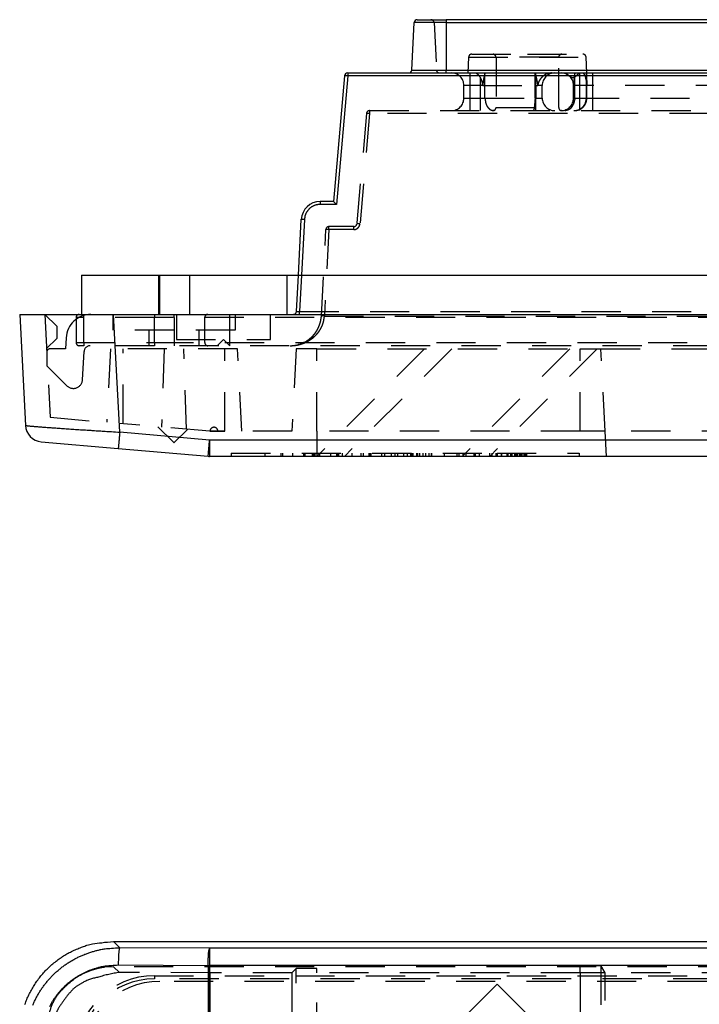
# Model space of a CAD drawing. Extents: x 0.9 to 16.8, y 0.7 to 11.7.
# Tile 14 of 19: x 0.9 to 3.1, y 7.1 to 10.2. Entities that reach past the tile are written whole.
import ezdxf

# ---------------------------------------------------------------- set-up
doc = ezdxf.new("R2010")
doc.units = 0
doc.linetypes.add('HIDDEN', pattern=[0.1875, 0.125, -0.0625])
doc.layers.add('ACSRY', color=30, linetype='CONTINUOUS')

msp = doc.modelspace()

# ---------------------------------------------------------------- linework, layer by layer
at = {"layer": 'ACSRY', "color": 30, "linetype": 'CONTINUOUS'}
for p, q in [((2.1947, 10.2094), (2.2863, 10.2094)), ((6.9303, 10.2094), (2.2863, 10.2094)), ((2.2863, 10.2094), (2.2863, 10.1999)), ((2.1768, 10.0489), (2.1847, 10.1999)), ((2.2863, 10.1999), (2.1847, 10.1999)), ((2.2863, 10.1999), (6.9303, 10.1999)), ((2.2863, 10.1999), (2.2863, 10.0489)), ((1.9626, 10.0302), (1.9275, 9.6294)), ((1.9726, 10.0299), (1.9367, 9.6199)), ((1.9726, 10.0394), (7.244, 10.0394)), ((1.9726, 10.0394), (1.9726, 10.0299)), ((7.244, 10.0299), (1.9726, 10.0299)), ((2.1768, 10.0489), (2.2863, 10.0489)), ((2.2863, 10.0489), (6.9303, 10.0489)), ((2.2863, 10.0394), (2.2863, 10.0489)), ((1.9275, 9.6294), (1.8843, 9.6294)), ((1.8843, 9.6294), (1.8843, 9.6199)), ((1.9367, 9.6199), (1.8843, 9.6199)), ((1.8151, 9.3944), (1.8244, 9.5725)), ((1.8344, 9.5725), (1.8251, 9.3944)), ((1.1233, 9.3944), (1.1233, 9.2694)), ((1.1233, 9.3944), (1.3733, 9.3944)), ((1.3733, 9.3944), (7.8433, 9.3944)), ((1.3733, 9.2694), (1.3733, 9.3944)), ((0.9258, 9.2694), (1.2254, 9.2694)), ((0.9258, 9.2694), (0.9443, 8.9151)), ((1.2254, 9.2694), (7.4908, 9.2694)), ((1.2451, 8.8936), (1.2254, 9.2694)), ((1.5319, 8.8685), (1.2451, 8.8936)), ((0.9945, 8.8632), (1.2403, 8.8417)), ((7.6846, 8.8685), (1.5319, 8.8685)), ((1.5319, 8.8685), (1.5319, 8.8164)), ((1.2403, 8.8417), (1.5271, 8.8166)), ((7.6846, 8.8164), (1.5319, 8.8164)), ((1.2254, 7.2688), (7.4908, 7.2688)), ((1.2451, 7.2491), (1.2254, 7.2688)), ((1.5319, 7.2477), (1.2451, 7.2491)), ((7.6846, 7.2477), (1.5319, 7.2477)), ((1.5319, 7.2477), (1.5319, 7.1928)), ((1.2403, 7.1941), (1.5271, 7.1928)), ((1.5271, 7.1928), (1.5319, 7.1928)), ((1.5271, 7.1928), (1.5271, 1.0507)), ((7.6846, 7.1928), (1.5319, 7.1928)), ((1.5319, 7.1928), (1.5319, 1.0507)), ((1.6009, 6.2848), (2.4494, 7.1333)), ((2.4494, 7.1333), (2.711, 6.8717))]:
    msp.add_line(p, q, dxfattribs=at)
at = {"layer": 'ACSRY', "color": 30, "linetype": 'HIDDEN'}
for p, q in [((2.2479, 10.1999), (2.2558, 10.0489)), ((2.3584, 10.0899), (2.3558, 10.0394)), ((2.3584, 10.0899), (2.7331, 10.0899)), ((2.3584, 10.0899), (2.7331, 10.0899)), ((2.3684, 10.0994), (2.5458, 10.0994)), ((2.4458, 10.0894), (2.4458, 9.9294)), ((2.6458, 10.0894), (2.4458, 10.0894)), ((2.5458, 10.0994), (2.7231, 10.0994)), ((2.6458, 9.9294), (2.6458, 10.0894)), ((2.7358, 10.0394), (2.7331, 10.0899)), ((2.3633, 9.9994), (2.3633, 10.0394)), ((2.3963, 9.9994), (2.3963, 10.0246)), ((2.4105, 9.9594), (2.4105, 10.0394)), ((2.5707, 9.9594), (2.5707, 10.0394)), ((2.5733, 9.9994), (2.5733, 10.0394)), ((2.6973, 9.9594), (2.6973, 10.0394)), ((2.7133, 9.9994), (2.7133, 10.0394)), ((2.7346, 9.9594), (2.7347, 10.0394)), ((2.7358, 9.9594), (2.7358, 10.0394)), ((2.7546, 9.9994), (2.7546, 10.0394)), ((2.3433, 9.9594), (2.3433, 9.9994)), ((2.3633, 9.9994), (2.3433, 9.9994)), ((2.3963, 9.9994), (2.3633, 9.9994)), ((2.3633, 9.9594), (2.3633, 9.9994)), ((2.4032, 9.9994), (2.3963, 9.9994)), ((2.3963, 9.9594), (2.3963, 9.9994)), ((2.4032, 9.9994), (2.5733, 9.9994)), ((2.5733, 9.9994), (2.5794, 9.9994)), ((2.5733, 9.9994), (2.5733, 9.9594)), ((2.5933, 9.9994), (2.5794, 9.9994)), ((2.5933, 9.9594), (2.5933, 9.9994)), ((2.6933, 9.9594), (2.6933, 9.9994)), ((2.7133, 9.9994), (2.6933, 9.9994)), ((3.8833, 9.9994), (2.7133, 9.9994)), ((2.7133, 9.9594), (2.7133, 9.9994)), ((2.7546, 9.9594), (2.7546, 9.9994)), ((2.3433, 9.9594), (2.3633, 9.9594)), ((2.3633, 9.9194), (2.3633, 9.9594)), ((2.3633, 9.9594), (2.3963, 9.9594)), ((2.3963, 9.9194), (2.3963, 9.9594)), ((2.3963, 9.9594), (2.4105, 9.9594)), ((2.4105, 9.9594), (2.5707, 9.9594)), ((2.5707, 9.9594), (2.5933, 9.9594)), ((2.5733, 9.9194), (2.5733, 9.9594)), ((2.6933, 9.9594), (2.7133, 9.9594)), ((2.7133, 9.9194), (2.7133, 9.9594)), ((2.7133, 9.9594), (3.8833, 9.9594)), ((2.7546, 9.9194), (2.7546, 9.9594)), ((2.4458, 9.9294), (2.6458, 9.9294)), ((2.0324, 9.9102), (2.0016, 9.5585)), ((2.0424, 9.9099), (2.0116, 9.5582)), ((2.0424, 9.9194), (7.1742, 9.9194)), ((2.0424, 9.9194), (2.0424, 9.9099)), ((7.1742, 9.9099), (2.0424, 9.9099)), ((1.9917, 9.5494), (1.9128, 9.5494)), ((1.9128, 9.5399), (1.9128, 9.5494)), ((1.9917, 9.5399), (1.9917, 9.5494)), ((1.8884, 9.2641), (1.9028, 9.5399)), ((1.9128, 9.5399), (1.8983, 9.2641)), ((1.9917, 9.5399), (1.9128, 9.5399)), ((1.3683, 9.3944), (1.3683, 9.2694)), ((1.4683, 9.2694), (1.4683, 9.3944)), ((1.7783, 9.3944), (1.7783, 9.2694)), ((1.809, 9.2789), (1.8151, 9.3944)), ((1.8251, 9.3944), (1.819, 9.2789)), ((1.0059, 9.2694), (1.0438, 9.2315)), ((1.0059, 9.2694), (1.0231, 8.941)), ((1.1308, 9.2594), (1.1308, 9.2694)), ((1.2233, 9.2694), (1.2233, 9.2194)), ((1.2254, 9.2694), (1.3558, 9.2694)), ((1.3558, 9.2694), (1.3558, 9.2594)), ((1.4183, 9.2594), (1.4183, 9.2694)), ((1.4258, 9.2694), (1.4258, 9.1894)), ((1.5963, 9.2594), (1.5963, 9.2694)), ((1.6133, 9.2694), (1.6133, 9.2194)), ((1.7258, 9.1894), (1.7258, 9.2694)), ((1.819, 9.2789), (7.3976, 9.2789)), ((1.819, 9.2694), (1.819, 9.2789)), ((1.1058, 9.2594), (1.1058, 9.1794)), ((1.3558, 9.2594), (1.1058, 9.2594)), ((1.1308, 9.1794), (1.1308, 9.2594)), ((7.4908, 9.2594), (1.3558, 9.2594)), ((1.3558, 9.1794), (1.3558, 9.2594)), ((1.4183, 9.2594), (1.4183, 9.1794)), ((1.5163, 9.1794), (1.5163, 9.2594)), ((1.5963, 9.1794), (1.5963, 9.2594)), ((1.8983, 9.2641), (7.3182, 9.2641)), ((1.0438, 9.2315), (1.0438, 9.1925)), ((1.4183, 9.2194), (1.2233, 9.2194)), ((1.3383, 9.2194), (1.3383, 9.1694)), ((1.6133, 9.2194), (1.4183, 9.2194)), ((1.4983, 9.1694), (1.4983, 9.2194)), ((1.0438, 9.1925), (1.0116, 9.1603)), ((1.0743, 9.1948), (1.0724, 9.1594)), ((1.1058, 9.1794), (1.3558, 9.1794)), ((1.1308, 9.1794), (1.1308, 9.1694)), ((1.3558, 9.1794), (7.8608, 9.1794)), ((1.3558, 9.1794), (1.3558, 9.1694)), ((1.4183, 9.1794), (1.4183, 9.1694)), ((1.4258, 9.1894), (1.7258, 9.1894)), ((1.5563, 9.1694), (1.5763, 9.1894)), ((1.5763, 9.1894), (1.5963, 9.1694)), ((1.5963, 9.1694), (1.5963, 9.1794)), ((1.0123, 9.1494), (1.0123, 9.1056)), ((1.0724, 9.1594), (1.0223, 9.1594)), ((1.3558, 9.1694), (1.1158, 9.1694)), ((1.1264, 9.0611), (1.1311, 9.1507)), ((1.2158, 9.1594), (1.2035, 8.9252)), ((1.6208, 9.1594), (1.2158, 9.1594)), ((1.2558, 8.9206), (1.2558, 9.1594)), ((7.8608, 9.1694), (1.3558, 9.1694)), ((1.3873, 9.1594), (1.3786, 8.9099)), ((1.4582, 8.903), (1.4493, 9.1594)), ((1.5808, 8.8964), (1.5808, 9.1594)), ((1.6346, 8.8964), (1.6208, 9.1594)), ((1.8081, 9.1594), (1.7943, 8.8964)), ((1.8743, 9.1594), (1.8081, 9.1594)), ((1.8743, 8.8964), (1.8743, 9.1594)), ((1.8743, 9.1594), (2.7141, 9.1594)), ((2.2172, 9.1594), (1.8743, 8.8164)), ((2.3049, 9.1594), (1.9619, 8.8164)), ((2.6812, 9.1594), (2.3382, 8.8164)), ((2.7689, 9.1594), (2.4259, 8.8164)), ((2.7141, 8.8964), (2.7141, 9.1594)), ((2.7141, 9.1594), (2.7803, 9.1594)), ((2.7941, 8.8964), (2.7803, 9.1594)), ((2.7803, 9.1594), (4.5773, 9.1594)), ((1.0123, 9.1056), (1.0761, 9.0418)), ((1.0231, 8.941), (1.2438, 8.9217)), ((1.533, 8.8964), (1.2438, 8.9217)), ((1.3669, 8.9109), (1.4174, 8.8604)), ((1.4192, 8.8604), (1.4614, 8.9026)), ((1.7943, 8.8964), (1.533, 8.8964)), ((1.8743, 8.8964), (1.8743, 8.8164)), ((2.7141, 8.8964), (1.8743, 8.8964)), ((2.7141, 8.8964), (2.7141, 8.8964)), ((2.7941, 8.8964), (2.7141, 8.8964)), ((4.5773, 8.8964), (2.7941, 8.8964)), ((2.7941, 8.8964), (2.7941, 8.8964)), ((2.7983, 8.8164), (2.7941, 8.8964)), ((1.6009, 8.8264), (2.4494, 8.8264)), ((1.6009, 8.8264), (1.6009, 8.8164)), ((1.7079, 8.8264), (1.7079, 8.8164)), ((1.7595, 8.8264), (1.7595, 8.8164)), ((1.7655, 8.8164), (1.7655, 8.8264)), ((1.7963, 8.8264), (1.7963, 8.8164)), ((1.8326, 8.8164), (1.8326, 8.8264)), ((1.8367, 8.8164), (1.8367, 8.8264)), ((1.8587, 8.8264), (1.8587, 8.8164)), ((1.8625, 8.8164), (1.8625, 8.8264)), ((1.8653, 8.8264), (1.8653, 8.8164)), ((1.8686, 8.8164), (1.8686, 8.8264)), ((1.8836, 8.8164), (1.8836, 8.8264)), ((1.9177, 8.8264), (1.9177, 8.8164)), ((1.9381, 8.8164), (1.9381, 8.8264)), ((1.94, 8.8164), (1.94, 8.8264)), ((1.9443, 8.8164), (1.9443, 8.8264)), ((1.9551, 8.8264), (1.9551, 8.8164)), ((1.9853, 8.8264), (1.9853, 8.8164)), ((2.0139, 8.8264), (2.0139, 8.8164)), ((2.0229, 8.8164), (2.0229, 8.8264)), ((2.0412, 8.8164), (2.0412, 8.8264)), ((2.0423, 8.8264), (2.0423, 8.8164)), ((2.0479, 8.8164), (2.0479, 8.8264)), ((2.08, 8.8264), (2.08, 8.8164)), ((2.0897, 8.8264), (2.0897, 8.8164)), ((2.1127, 8.8164), (2.1127, 8.8264)), ((2.1231, 8.8264), (2.1231, 8.8164)), ((2.132, 8.8164), (2.132, 8.8264)), ((2.1513, 8.8164), (2.1513, 8.8264)), ((2.1619, 8.8264), (2.1619, 8.8164)), ((2.1736, 8.8164), (2.1736, 8.8264)), ((2.1773, 8.8264), (2.1773, 8.8164)), ((2.1816, 8.8164), (2.1816, 8.8264)), ((2.1917, 8.8264), (2.1917, 8.8164)), ((2.1952, 8.8264), (2.1952, 8.8164)), ((2.1963, 8.8164), (2.1963, 8.8264)), ((2.2018, 8.8264), (2.2018, 8.8164)), ((2.203, 8.8164), (2.203, 8.8264)), ((2.2126, 8.8264), (2.2126, 8.8164)), ((2.2136, 8.8164), (2.2136, 8.8264)), ((2.2215, 8.8164), (2.2215, 8.8264)), ((2.2319, 8.8264), (2.2319, 8.8164)), ((2.2399, 8.8164), (2.2399, 8.8264)), ((2.2408, 8.8164), (2.2408, 8.8264)), ((2.2807, 8.8264), (2.2807, 8.8164)), ((2.2818, 8.8164), (2.2818, 8.8264)), ((2.3212, 8.8264), (2.3212, 8.8164)), ((2.3283, 8.8164), (2.3283, 8.8264)), ((2.3399, 8.8264), (2.3399, 8.8164)), ((2.349, 8.8264), (2.349, 8.8164)), ((2.3749, 8.8264), (2.3749, 8.8164)), ((2.3787, 8.8164), (2.3787, 8.8264)), ((2.3793, 8.8264), (2.3793, 8.8164)), ((2.3922, 8.8264), (2.3922, 8.8164)), ((2.4254, 8.8264), (2.4254, 8.8164)), ((2.4337, 8.8164), (2.4337, 8.8264)), ((2.4455, 8.8264), (2.4455, 8.8164)), ((2.4494, 8.8264), (2.711, 8.8264)), ((2.4494, 8.8264), (2.4494, 8.8164)), ((2.4621, 8.8264), (2.4621, 8.8164)), ((2.4643, 8.8164), (2.4643, 8.8264)), ((2.4806, 8.8264), (2.4806, 8.8164)), ((2.4847, 8.8164), (2.4847, 8.8264)), ((2.4917, 8.8264), (2.4917, 8.8164)), ((2.4967, 8.8264), (2.4967, 8.8164)), ((2.4978, 8.8164), (2.4978, 8.8264)), ((2.5047, 8.8264), (2.5047, 8.8164)), ((2.5098, 8.8164), (2.5098, 8.8264)), ((2.5121, 8.8164), (2.5121, 8.8264)), ((2.5146, 8.8164), (2.5146, 8.8264)), ((2.5192, 8.8264), (2.5192, 8.8164)), ((2.5207, 8.8164), (2.5207, 8.8264)), ((2.5214, 8.8164), (2.5214, 8.8264)), ((2.5247, 8.8164), (2.5247, 8.8264)), ((2.5262, 8.8264), (2.5262, 8.8164)), ((2.5278, 8.8164), (2.5278, 8.8264)), ((2.5297, 8.8164), (2.5297, 8.8264)), ((2.5353, 8.8164), (2.5353, 8.8264)), ((2.5382, 8.8164), (2.5382, 8.8264)), ((2.5392, 8.8164), (2.5393, 8.8264)), ((2.5434, 8.8164), (2.5434, 8.8264)), ((2.5442, 8.8164), (2.5442, 8.8264)), ((2.711, 8.8264), (2.711, 8.8164)), ((7.4908, 7.1886), (1.2256, 7.1886)), ((1.2438, 7.1704), (1.2256, 7.1886)), ((1.533, 7.1691), (1.2438, 7.1704)), ((1.7943, 7.1691), (1.533, 7.1691)), ((1.533, 7.1691), (1.533, 6.9676)), ((1.8081, 7.1829), (1.7943, 7.1691)), ((1.7943, 7.1691), (1.7943, 1.0744)), ((1.8743, 7.1829), (1.8081, 7.1829)), ((1.8081, 1.0606), (1.8081, 7.1829)), ((1.8743, 7.1691), (1.8743, 7.1829)), ((1.8743, 6.0491), (1.8743, 7.1691)), ((2.7141, 7.1691), (1.8743, 7.1691)), ((2.7141, 7.1691), (2.7141, 7.1921)), ((2.7141, 7.1921), (2.7803, 7.1921)), ((2.7141, 7.1691), (2.7141, 6.8889)), ((2.7941, 7.1691), (2.7141, 7.1691)), ((2.7941, 7.1691), (2.7803, 7.1921)), ((2.7803, 7.1921), (2.7803, 6.842)), ((2.7941, 6.8558), (2.7941, 7.1691)), ((4.5773, 7.1691), (2.7941, 7.1691)), ((1.3558, 7.1598), (7.8608, 7.1598)), ((1.3558, 7.1598), (1.3558, 7.1498)), ((7.8608, 7.1498), (1.3558, 7.1498)), ((7.8433, 7.1418), (1.3733, 7.1418))]:
    msp.add_line(p, q, dxfattribs=at)
for points in [[(2.3684, 10.0994), (2.3678, 10.0994, 0.015747), (2.3672, 10.0993, 0.014886), (2.3666, 10.0992, 0.014618), (2.366, 10.0991, 0.015323), (2.3654, 10.0989, 0.015646), (2.3648, 10.0987, 0.015829), (2.3642, 10.0985, 0.015951), (2.3637, 10.0982, 0.016216), (2.3631, 10.0978, 0.016301), (2.3625, 10.0975, 0.016353), (2.362, 10.0971, 0.016508), (2.3615, 10.0966, 0.016813), (2.3611, 10.0962, 0.016445), (2.3606, 10.0957, 0.015537), (2.3602, 10.0951, 0.016724), (2.3599, 10.0946, 0.019229), (2.3596, 10.094, 0.015213), (2.3593, 10.0934, 0.006797), (2.359, 10.0929, 0.019795), (2.3588, 10.0923, 0.03306), (2.3586, 10.0912, 0.017044), (2.3584, 10.0899, 0.00937)], [(2.4358, 10.0994), (2.4364, 10.0994, -0.016288), (2.437, 10.0993, -0.015335), (2.4376, 10.0992, -0.015041), (2.4382, 10.0991, -0.015818), (2.4388, 10.0989, -0.016174), (2.4395, 10.0987, -0.016379), (2.4401, 10.0984, -0.016515), (2.4407, 10.0981, -0.016808), (2.4412, 10.0977, -0.016904), (2.4418, 10.0974, -0.01697), (2.4423, 10.0969, -0.017134), (2.4428, 10.0964, -0.017451), (2.4433, 10.0959, -0.017078), (2.4438, 10.0954, -0.016148), (2.4441, 10.0949, -0.017356), (2.4445, 10.0943, -0.019904), (2.4448, 10.0936, -0.015789), (2.4451, 10.0931, -0.007154), (2.4453, 10.0925, -0.020432), (2.4455, 10.0918, -0.034039), (2.4456, 10.0908, -0.017612), (2.4458, 10.0894, -0.009709)], [(2.6458, 10.0894), (2.6458, 10.09, -0.016286), (2.6459, 10.0906, -0.015334), (2.6459, 10.0912, -0.01504), (2.6461, 10.0918, -0.015818), (2.6463, 10.0924, -0.016173), (2.6465, 10.0931, -0.016379), (2.6467, 10.0937, -0.016515), (2.6471, 10.0943, -0.016809), (2.6474, 10.0948, -0.016905), (2.6478, 10.0954, -0.016971), (2.6482, 10.0959, -0.017136), (2.6487, 10.0964, -0.017453), (2.6492, 10.0969, -0.017079), (2.6497, 10.0974, -0.016151), (2.6503, 10.0977, -0.017359), (2.6509, 10.0981, -0.019907), (2.6515, 10.0984, -0.015791), (2.6521, 10.0987, -0.007155), (2.6526, 10.0989, -0.020436), (2.6533, 10.0991, -0.034045), (2.6544, 10.0992, -0.017615), (2.6558, 10.0994, -0.00971)], [(2.7331, 10.0899), (2.7331, 10.0905, 0.01574), (2.733, 10.0911, 0.014879), (2.7329, 10.0917, 0.01461), (2.7327, 10.0923, 0.015314), (2.7325, 10.0928, 0.015637), (2.7323, 10.0934, 0.015819), (2.732, 10.094, 0.015941), (2.7317, 10.0946, 0.016206), (2.7313, 10.0951, 0.01629), (2.7309, 10.0957, 0.016341), (2.7305, 10.0962, 0.016499), (2.73, 10.0966, 0.016809), (2.7295, 10.0971, 0.016445), (2.729, 10.0975, 0.015541), (2.7285, 10.0978, 0.016732), (2.7279, 10.0982, 0.019237), (2.7273, 10.0985, 0.01522), (2.7267, 10.0987, 0.0068), (2.7262, 10.0989, 0.019804), (2.7255, 10.0991, 0.033075), (2.7245, 10.0992, 0.017052), (2.7231, 10.0994, 0.009374)], [(2.3963, 10.0246), (2.3955, 10.026, 0.009625), (2.3946, 10.0273, 0.010512), (2.3937, 10.0286, 0.010743), (2.3927, 10.0297, 0.010136), (2.3918, 10.0309, 0.009801), (2.3908, 10.0319, 0.009489), (2.3898, 10.0329, 0.009328), (2.3888, 10.0338, 0.009087), (2.3878, 10.0346, 0.008995), (2.3868, 10.0354, 0.008954), (2.3859, 10.0361, 0.010831), (2.3849, 10.0368, 0.014519), (2.3838, 10.0374, 0.011961), (2.3829, 10.0379, 0.003716), (2.382, 10.0383, 0.019223), (2.3809, 10.0387, 0.039501), (2.3793, 10.0391, 0.021374), (2.3771, 10.0394, 0.011594)], [(2.4032, 9.9994), (2.4032, 10.0002, 0.013174), (2.4032, 10.001, 0.016181), (2.4032, 10.0018, 0.013225), (2.4031, 10.0025, 0.003785), (2.403, 10.0033, -0.001199), (2.4029, 10.0041, -0.003091), (2.4028, 10.0049, -0.002321), (2.4028, 10.0057, 0.001387), (2.4027, 10.0065, 0.004288), (2.4026, 10.0072, 0.007104), (2.4025, 10.008, 0.008034), (2.4023, 10.0088, 0.007224), (2.4022, 10.0095, 0.006436), (2.402, 10.0102, 0.005449), (2.4018, 10.011, 0.004608), (2.4016, 10.0117, 0.003682), (2.4014, 10.0124, 0.002776), (2.4012, 10.0131, 0.001644), (2.401, 10.0138, 0.001122), (2.4007, 10.0145, 0.001083), (2.4005, 10.0152, 0.001302), (2.4003, 10.0159, 0.00184), (2.4001, 10.0166, 0.002306), (2.3998, 10.0172, 0.002795), (2.3996, 10.0179, 0.003131), (2.3993, 10.0186, 0.003452), (2.3991, 10.0192, 0.004529), (2.3988, 10.0199, 0.006288), (2.3985, 10.0205, 0.005771), (2.3982, 10.0211, 0.004399), (2.398, 10.0216, 0.007415), (2.3976, 10.0223, 0.006883), (2.397, 10.0233, 0.003049), (2.3963, 10.0246, 0.001969)], [(2.4105, 10.0394), (2.4099, 10.0369, 0.003067), (2.4092, 10.0345, 0.003068), (2.4086, 10.0321, 0.003043), (2.4081, 10.0296, 0.002978), (2.4075, 10.0271, 0.002818), (2.407, 10.0246, 0.002583), (2.4065, 10.0222, 0.002744), (2.4061, 10.0196, 0.003115), (2.4056, 10.017, 0.002353), (2.4052, 10.0146, 0.00092), (2.4048, 10.0124, 0.003091), (2.4044, 10.0095, 0.005016), (2.4039, 10.0051, 0.00243), (2.4032, 9.9994, 0.001301)], [(2.5794, 9.9994), (2.5791, 10.0019, 0.002783), (2.5788, 10.0045, 0.002678), (2.5784, 10.007, 0.002783), (2.578, 10.0095, 0.003112), (2.5776, 10.0121, 0.003179), (2.5772, 10.0146, 0.003064), (2.5767, 10.0171, 0.003621), (2.5762, 10.0196, 0.004682), (2.5757, 10.0222, 0.003566), (2.5751, 10.0246, 0.000933), (2.5746, 10.0268, 0.005585), (2.5738, 10.0296, 0.010361), (2.5725, 10.0338, 0.005101), (2.5707, 10.0394, 0.002658)], [(2.6225, 10.0394), (2.6212, 10.0394, 0.008059), (2.6199, 10.0393, 0.008034), (2.6186, 10.0392, 0.008076), (2.6174, 10.039, 0.008216), (2.6161, 10.0389, 0.008319), (2.6149, 10.0386, 0.008409), (2.6136, 10.0384, 0.008484), (2.6124, 10.038, 0.008572), (2.6111, 10.0377, 0.008649), (2.6099, 10.0373, 0.008751), (2.6087, 10.0368, 0.008656), (2.6075, 10.0363, 0.008377), (2.6063, 10.0358, 0.008106), (2.6051, 10.0352, 0.0078), (2.6039, 10.0346, 0.00754), (2.6028, 10.034, 0.007282), (2.6016, 10.0333, 0.007065), (2.6005, 10.0326, 0.006851), (2.5994, 10.0318, 0.006655), (2.5983, 10.031, 0.006438), (2.5973, 10.0302, 0.006358), (2.5962, 10.0294, 0.006385), (2.5952, 10.0285, 0.006463), (2.5942, 10.0276, 0.006606), (2.5932, 10.0267, 0.006747), (2.5923, 10.0258, 0.00693), (2.5913, 10.0248, 0.006811), (2.5904, 10.0238, 0.006399), (2.5895, 10.0228, 0.00601), (2.5887, 10.0217, 0.005559), (2.5878, 10.0207, 0.00538), (2.587, 10.0196, 0.005419), (2.5862, 10.0185, 0.005525), (2.5855, 10.0173, 0.005709), (2.5847, 10.0162, 0.006015), (2.584, 10.015, 0.006481), (2.5833, 10.0138, 0.007291), (2.5827, 10.0126, 0.008923), (2.5821, 10.0114, 0.012071), (2.5815, 10.0101, 0.016568), (2.5811, 10.0088, 0.011952), (2.5807, 10.0075, -0.00042), (2.5803, 10.0064, 0.009183), (2.58, 10.0049, 0.026851), (2.5797, 10.0025, 0.013892), (2.5794, 9.9994, 0.00671)], [(2.7133, 10.0387), (2.7125, 10.0384, 0.014743), (2.7118, 10.0381, 0.01502), (2.711, 10.0376, 0.013087), (2.7103, 10.0372, 0.009212), (2.7095, 10.0367, 0.006372), (2.7087, 10.0362, 0.003848), (2.708, 10.0356, 0.003214), (2.7072, 10.0351, 0.004169), (2.7064, 10.0345, 0.005442), (2.7056, 10.0339, 0.007351), (2.7048, 10.0332, 0.006711), (2.7041, 10.0325, 0.003772), (2.7033, 10.0318, 0.000957), (2.7025, 10.0311, -0.002483), (2.7016, 10.0304, -0.005179), (2.7008, 10.0297, -0.007901), (2.7, 10.0291, -0.009096), (2.6991, 10.0285, -0.009015), (2.6982, 10.0279, -0.008807), (2.6973, 10.0273, -0.008397), (2.6963, 10.0268, -0.009202), (2.6953, 10.0263, -0.011552), (2.6944, 10.0259, -0.01515), (2.6934, 10.0255, -0.021109), (2.6923, 10.0253, -0.027082), (2.6913, 10.0252, -0.034023), (2.6903, 10.0252, -0.034816), (2.6892, 10.0253, -0.029958), (2.6881, 10.0256, -0.024192), (2.687, 10.026, -0.017446), (2.686, 10.0265, -0.012505), (2.6849, 10.027, -0.008005), (2.6838, 10.0275, -0.00582), (2.6828, 10.0281, -0.00521), (2.6817, 10.0287, -0.004718), (2.6806, 10.0293, -0.00387), (2.6795, 10.03, -0.003522), (2.6785, 10.0307, -0.00484), (2.6776, 10.0313, -0.002096), (2.6763, 10.0321, 0.005324), (2.6744, 10.0333, 0.0031), (2.6718, 10.0348, 0.001152)], [(2.6937, 9.9994), (2.6938, 10.0019, -0.001479), (2.6938, 10.0045, -0.001382), (2.6939, 10.007, -0.001484), (2.6941, 10.0095, -0.001806), (2.6942, 10.0121, -0.001925), (2.6943, 10.0146, -0.001904), (2.6945, 10.0171, -0.002363), (2.6947, 10.0196, -0.003219), (2.6949, 10.0222, -0.002469), (2.6952, 10.0246, -0.00054), (2.6954, 10.0268, -0.004097), (2.6957, 10.0296, -0.007949), (2.6964, 10.0338, -0.003975), (2.6973, 10.0394, -0.00207)], [(2.7169, 10.0394), (2.7167, 10.0394, 0.00593), (2.7165, 10.0394, 0.005829), (2.7163, 10.0394, 0.005791), (2.716, 10.0393, 0.005802), (2.7158, 10.0393, 0.005544), (2.7156, 10.0393, 0.005099), (2.7154, 10.0392, 0.005529), (2.7151, 10.0392, 0.006458), (2.7149, 10.0392, 0.004819), (2.7147, 10.0391, 0.001658), (2.7145, 10.0391, 0.006641), (2.7142, 10.039, 0.011067), (2.7138, 10.0389, 0.005268), (2.7133, 10.0387, 0.002757)], [(2.7357, 9.9994), (2.7356, 10.0005, 0.00179), (2.7356, 10.0016, 0.001688), (2.7355, 10.0027, 0.001801), (2.7354, 10.0038, 0.002174), (2.7354, 10.0049, 0.00247), (2.7353, 10.0059, 0.002755), (2.7352, 10.007, 0.002789), (2.7351, 10.0081, 0.002544), (2.735, 10.0091, 0.00231), (2.7348, 10.0101, 0.002006), (2.7347, 10.0111, 0.001802), (2.7346, 10.0121, 0.001633), (2.7344, 10.0131, 0.001612), (2.7343, 10.0141, 0.001728), (2.7341, 10.015, 0.001825), (2.734, 10.016, 0.001909), (2.7338, 10.0169, 0.001995), (2.7337, 10.0178, 0.002072), (2.7335, 10.0187, 0.002139), (2.7333, 10.0196, 0.002191), (2.7331, 10.0204, 0.002252), (2.7329, 10.0213, 0.002334), (2.7328, 10.0221, 0.002431), (2.7326, 10.023, 0.002554), (2.7323, 10.0238, 0.002658), (2.7321, 10.0246, 0.002739), (2.7319, 10.0254, 0.002828), (2.7317, 10.0262, 0.002917), (2.7315, 10.0269, 0.003088), (2.7312, 10.0277, 0.003348), (2.731, 10.0284, 0.003618), (2.7308, 10.0291, 0.003917), (2.7305, 10.0298, 0.004169), (2.7303, 10.0304, 0.004361), (2.73, 10.0311, 0.004592), (2.7297, 10.0317, 0.004866), (2.7295, 10.0323, 0.005207), (2.7292, 10.0329, 0.00565), (2.7289, 10.0334, 0.00613), (2.7286, 10.034, 0.00667), (2.7283, 10.0345, 0.007257), (2.728, 10.035, 0.007911), (2.7277, 10.0355, 0.00853), (2.7274, 10.0359, 0.009056), (2.7271, 10.0363, 0.009585), (2.7267, 10.0367, 0.010061), (2.7264, 10.0371, 0.010728), (2.726, 10.0374, 0.011539), (2.7257, 10.0378, 0.01202), (2.7253, 10.0381, 0.012306), (2.725, 10.0383, 0.014946), (2.7246, 10.0386, 0.019601), (2.7242, 10.0388, 0.016605), (2.7238, 10.039, 0.008292), (2.7235, 10.0391, 0.025019), (2.723, 10.0392, 0.037956), (2.7223, 10.0393, 0.018041), (2.7214, 10.0394, 0.009826)], [(2.7347, 10.0394), (2.7347, 10.0369, 0.001381), (2.7347, 10.0345, 0.001412), (2.7347, 10.0321, 0.001354), (2.7347, 10.0296, 0.001194), (2.7348, 10.0271, 0.001051), (2.7348, 10.0246, 0.000913), (2.7349, 10.0222, 0.000851), (2.735, 10.0196, 0.000781), (2.735, 10.017, 0.000582), (2.7351, 10.0146, 0.000376), (2.7352, 10.0124, 0.000475), (2.7353, 10.0095, 0.000355), (2.7355, 10.0051, 0.000145), (2.7357, 9.9994, 0.000101)], [(2.439, 9.9194), (2.4355, 9.9197, -0.04858), (2.4321, 9.9206, -0.041247), (2.4285, 9.9222, -0.040011), (2.4251, 9.9245, -0.046259), (2.4218, 9.9276, -0.034837), (2.4189, 9.9311, -0.016746), (2.4164, 9.9347, -0.038953), (2.4142, 9.9398, -0.057197), (2.4122, 9.9482, -0.028035), (2.4105, 9.9594, -0.014511)], [(2.5707, 9.9594), (2.5706, 9.9545, -0.004559), (2.5705, 9.9496, -0.004113), (2.5703, 9.9447, -0.004469), (2.57, 9.9398, -0.006235), (2.5696, 9.9352, -0.006215), (2.5691, 9.9311, -0.003676), (2.5687, 9.9276, -0.01076), (2.568, 9.9245, -0.033037), (2.5669, 9.9218, -0.043535), (2.5654, 9.9194, -0.043747)], [(2.6973, 9.9594), (2.6971, 9.9545, -0.027705), (2.6964, 9.9496, -0.024509), (2.6951, 9.9447, -0.025609), (2.6932, 9.9398, -0.03327), (2.6907, 9.9352, -0.029354), (2.688, 9.9311, -0.015668), (2.6851, 9.9276, -0.040393), (2.681, 9.9245, -0.075866), (2.6744, 9.9218, -0.044484), (2.6654, 9.9194, -0.024403)], [(2.7346, 9.9594), (2.7345, 9.957, -0.016284), (2.7343, 9.9546, -0.015331), (2.7339, 9.9521, -0.015038), (2.7334, 9.9496, -0.015815), (2.7326, 9.9471, -0.01617), (2.7318, 9.9447, -0.016376), (2.7307, 9.9422, -0.016511), (2.7295, 9.9398, -0.016805), (2.728, 9.9375, -0.016902), (2.7265, 9.9352, -0.016967), (2.7247, 9.9331, -0.017132), (2.7229, 9.9311, -0.01745), (2.7208, 9.9292, -0.017077), (2.7187, 9.9275, -0.016147), (2.7165, 9.9259, -0.017355), (2.7141, 9.9245, -0.019903), (2.7117, 9.9232, -0.015788), (2.7093, 9.9222, -0.007154), (2.7071, 9.9213, -0.020431), (2.7043, 9.9206, -0.034038), (2.7001, 9.9199, -0.017612), (2.6946, 9.9194, -0.009709)], [(2.6949, 9.9194), (2.6998, 9.9197, 0.034892), (2.7046, 9.9206, 0.030506), (2.7095, 9.9222, 0.031178), (2.7144, 9.9245, 0.039027), (2.7189, 9.9276, 0.032585), (2.723, 9.9311, 0.016716), (2.7266, 9.9347, 0.041339), (2.7296, 9.9398, 0.069553), (2.7323, 9.9482, 0.037301), (2.7347, 9.9594, 0.019844)], [(2.6958, 9.9194), (2.6982, 9.9194, 0.016284), (2.7006, 9.9197, 0.015331), (2.7031, 9.92, 0.015037), (2.7055, 9.9206, 0.015815), (2.708, 9.9213, 0.01617), (2.7105, 9.9222, 0.016376), (2.7129, 9.9232, 0.016511), (2.7153, 9.9245, 0.016805), (2.7177, 9.9259, 0.016902), (2.7199, 9.9275, 0.016968), (2.722, 9.9292, 0.017132), (2.7241, 9.9311, 0.01745), (2.7259, 9.9331, 0.017077), (2.7277, 9.9352, 0.016148), (2.7293, 9.9375, 0.017355), (2.7307, 9.9398, 0.019903), (2.7319, 9.9423, 0.015788), (2.733, 9.9447, 0.007154), (2.7338, 9.9468, 0.020432), (2.7346, 9.9496, 0.034039), (2.7352, 9.9539, 0.017612), (2.7358, 9.9594, 0.009709)], [(2.4458, 9.9294), (2.4458, 9.9288, -0.016284), (2.4457, 9.9282, -0.015332), (2.4456, 9.9276, -0.015038), (2.4455, 9.9269, -0.015815), (2.4453, 9.9263, -0.016171), (2.4451, 9.9257, -0.016376), (2.4448, 9.9251, -0.016512), (2.4445, 9.9245, -0.016806), (2.4441, 9.9239, -0.016902), (2.4438, 9.9233, -0.016968), (2.4433, 9.9228, -0.017133), (2.4428, 9.9223, -0.01745), (2.4423, 9.9218, -0.017077), (2.4418, 9.9214, -0.016149), (2.4413, 9.921, -0.017357), (2.4407, 9.9207, -0.019906), (2.4401, 9.9203, -0.01579), (2.4395, 9.9201, -0.007155), (2.4389, 9.9199, -0.020435), (2.4382, 9.9197, -0.034045), (2.4372, 9.9195, -0.017616), (2.4358, 9.9194, -0.009711)], [(2.6558, 9.9194), (2.6552, 9.9194, -0.016285), (2.6546, 9.9194, -0.015333), (2.654, 9.9195, -0.01504), (2.6533, 9.9197, -0.015817), (2.6527, 9.9199, -0.016172), (2.6521, 9.9201, -0.016379), (2.6515, 9.9203, -0.016514), (2.6509, 9.9207, -0.016808), (2.6503, 9.921, -0.016905), (2.6497, 9.9214, -0.016971), (2.6492, 9.9218, -0.017135), (2.6487, 9.9223, -0.017452), (2.6482, 9.9228, -0.017079), (2.6478, 9.9233, -0.01615), (2.6474, 9.9239, -0.017358), (2.6471, 9.9245, -0.019907), (2.6467, 9.9251, -0.015791), (2.6465, 9.9257, -0.007155), (2.6463, 9.9262, -0.020436), (2.6461, 9.9269, -0.034045), (2.6459, 9.928, -0.017615), (2.6458, 9.9294, -0.009711)], [(2.0324, 9.9102), (2.0325, 9.9103, -0.328933), (2.0327, 9.9103, -0.04368), (2.0331, 9.9104, -0.017283), (2.0337, 9.9104, -0.010846), (2.0345, 9.9104, -0.005281), (2.0353, 9.9104, -0.002103), (2.0362, 9.9103, -0.00427), (2.0375, 9.9103, -0.004965), (2.0396, 9.9101, -0.002162), (2.0424, 9.9099, -0.001084)], [(2.0116, 9.5582), (2.0114, 9.5567, -0.018276), (2.0111, 9.5552, -0.018581), (2.0107, 9.5538, -0.018388), (2.0102, 9.5524, -0.018089), (2.0096, 9.5511, -0.017968), (2.0089, 9.5498, -0.017906), (2.0081, 9.5485, -0.018164), (2.0072, 9.5473, -0.01877), (2.0062, 9.5462, -0.018634), (2.0052, 9.5452, -0.017966), (2.0041, 9.5442, -0.019583), (2.0029, 9.5433, -0.022561), (2.0016, 9.5425, -0.017133), (2.0003, 9.5419, -0.006129), (1.9991, 9.5413, -0.023235), (1.9975, 9.5408, -0.040781), (1.995, 9.5403, -0.02009), (1.9917, 9.5399, -0.010485)], [(2.0116, 9.5582), (2.0104, 9.5583, 0.001808), (2.0092, 9.5584, 0.001635), (2.0079, 9.5584, 0.00178), (2.0067, 9.5585, 0.002489), (2.0056, 9.5586, 0.00249), (2.0046, 9.5586, 0.001475), (2.0037, 9.5586, 0.004349), (2.0029, 9.5586, 0.013707), (2.0022, 9.5586, 0.019649), (2.0016, 9.5585, 0.022712)], [(1.9028, 9.5399), (1.9029, 9.54, -0.328988), (1.9031, 9.54, -0.043788), (1.9035, 9.5401, -0.01733), (1.9041, 9.5401, -0.010878), (1.9049, 9.5401, -0.005299), (1.9057, 9.5401, -0.002112), (1.9066, 9.5401, -0.004284), (1.9079, 9.5401, -0.004982), (1.91, 9.54, -0.002171), (1.9128, 9.5399, -0.001089)], [(1.5163, 9.2594), (1.5163, 9.26, -0.01628), (1.5163, 9.2606, -0.015328), (1.5164, 9.2612, -0.015035), (1.5166, 9.2618, -0.015812), (1.5168, 9.2624, -0.016168), (1.517, 9.2631, -0.016374), (1.5172, 9.2637, -0.016511), (1.5175, 9.2643, -0.016805), (1.5179, 9.2648, -0.016902), (1.5183, 9.2654, -0.016969), (1.5187, 9.2659, -0.017134), (1.5192, 9.2664, -0.01745), (1.5197, 9.2669, -0.017075), (1.5202, 9.2674, -0.016143), (1.5208, 9.2677, -0.017349), (1.5214, 9.2681, -0.019898), (1.522, 9.2684, -0.015784), (1.5226, 9.2687, -0.007152), (1.5231, 9.2689, -0.020427), (1.5238, 9.2691, -0.034033), (1.5249, 9.2692, -0.017611), (1.5263, 9.2694, -0.009708)], [(1.809, 9.2789), (1.809, 9.2788, 0.254782), (1.8091, 9.2788, 0.06632), (1.8093, 9.2787, 0.025245), (1.8095, 9.2787, 0.013354), (1.8098, 9.2787, 0.00822), (1.8101, 9.2787, 0.005709), (1.8105, 9.2787, 0.004254), (1.8109, 9.2786, 0.003416), (1.8114, 9.2786, 0.002709), (1.8119, 9.2786, 0.00219), (1.8125, 9.2786, 0.002023), (1.8131, 9.2786, 0.001989), (1.8138, 9.2787, 0.001326), (1.8145, 9.2787, 0.000454), (1.8151, 9.2787, 0.0016), (1.8159, 9.2787, 0.002467), (1.8172, 9.2788, 0.00113), (1.819, 9.2789, 0.000577)], [(1.7885, 9.1694), (1.7921, 9.1694, 0.007444), (1.7957, 9.1696, 0.007425), (1.7993, 9.1699, 0.007433), (1.8029, 9.1702, 0.007493), (1.8065, 9.1707, 0.007534), (1.8101, 9.1713, 0.007569), (1.8137, 9.172, 0.007597), (1.8172, 9.1728, 0.007638), (1.8208, 9.1738, 0.007662), (1.8243, 9.1748, 0.007686), (1.8278, 9.176, 0.00774), (1.8313, 9.1772, 0.007859), (1.8347, 9.1786, 0.007963), (1.8381, 9.1801, 0.008106), (1.8415, 9.1818, 0.008217), (1.8449, 9.1835, 0.008352), (1.8482, 9.1854, 0.008452), (1.8514, 9.1874, 0.008579), (1.8546, 9.1895, 0.008669), (1.8578, 9.1917, 0.008782), (1.8609, 9.1941, 0.00891), (1.8639, 9.1966, 0.009144), (1.8669, 9.1993, 0.009324), (1.8698, 9.202, 0.009573), (1.8726, 9.205, 0.009731), (1.8754, 9.208, 0.009905), (1.878, 9.2112, 0.010186), (1.8805, 9.2145, 0.010654), (1.8829, 9.218, 0.010502), (1.8851, 9.2216, 0.009981), (1.8873, 9.2253, 0.011422), (1.8892, 9.2293, 0.014264), (1.8911, 9.2334, 0.010722), (1.8927, 9.2374, 0.003137), (1.8941, 9.2411, 0.015429), (1.8954, 9.246, 0.027608), (1.8968, 9.2538, 0.013363), (1.8983, 9.2641, 0.006883)], [(1.8884, 9.2641), (1.8881, 9.2608, -0.008309), (1.8878, 9.2574, -0.008503), (1.8873, 9.2541, -0.008475), (1.8867, 9.2508, -0.008243), (1.8861, 9.2476, -0.00812), (1.8853, 9.2443, -0.008033), (1.8844, 9.2412, -0.00798), (1.8834, 9.2381, -0.007915), (1.8824, 9.235, -0.007899), (1.8812, 9.232, -0.007882), (1.88, 9.2291, -0.007926), (1.8787, 9.2263, -0.007995), (1.8773, 9.2235, -0.007936), (1.8759, 9.2208, -0.007637), (1.8744, 9.2181, -0.007512), (1.8728, 9.2156, -0.007471), (1.8712, 9.2131, -0.007417), (1.8695, 9.2107, -0.007292), (1.8677, 9.2084, -0.007287), (1.8659, 9.2061, -0.007323), (1.8641, 9.2039, -0.00709), (1.8622, 9.2018, -0.006595), (1.8603, 9.1998, -0.007123), (1.8583, 9.1978, -0.008261), (1.8563, 9.1959, -0.006379), (1.8543, 9.1941, -0.002476), (1.8525, 9.1925, -0.008572), (1.8502, 9.1907, -0.014566), (1.8465, 9.188, -0.007274), (1.8416, 9.1846, -0.003936)], [(1.8983, 9.2641), (1.8971, 9.2642, 0.001813), (1.8959, 9.2643, 0.001638), (1.8947, 9.2643, 0.001783), (1.8935, 9.2643, 0.002493), (1.8923, 9.2644, 0.002494), (1.8913, 9.2644, 0.001478), (1.8904, 9.2644, 0.004353), (1.8896, 9.2643, 0.013714), (1.889, 9.2643, 0.019657), (1.8884, 9.2641, 0.022717)], [(1.5263, 9.1694), (1.5257, 9.1694, -0.016289), (1.5251, 9.1694, -0.015336), (1.5245, 9.1695, -0.015042), (1.5238, 9.1697, -0.015819), (1.5232, 9.1699, -0.016174), (1.5226, 9.1701, -0.01638), (1.522, 9.1703, -0.016515), (1.5214, 9.1707, -0.016808), (1.5208, 9.171, -0.016904), (1.5202, 9.1714, -0.016969), (1.5197, 9.1718, -0.017133), (1.5192, 9.1723, -0.01745), (1.5187, 9.1728, -0.017077), (1.5183, 9.1733, -0.016147), (1.5179, 9.1739, -0.017354), (1.5175, 9.1745, -0.019902), (1.5172, 9.1751, -0.015787), (1.517, 9.1757, -0.007154), (1.5168, 9.1762, -0.02043), (1.5166, 9.1769, -0.034036), (1.5164, 9.178, -0.017611), (1.5163, 9.1794, -0.009708)], [(1.8165, 9.1734), (1.8149, 9.1729, -0.004294), (1.8134, 9.1725, -0.004062), (1.8118, 9.1721, -0.004061), (1.8101, 9.1717, -0.004297), (1.8085, 9.1714, -0.00421), (1.8068, 9.1711, -0.003925), (1.8051, 9.1708, -0.004452), (1.8033, 9.1705, -0.005505), (1.8015, 9.1702, -0.004069), (1.7998, 9.17, -0.001102), (1.7982, 9.1698, -0.006098), (1.7961, 9.1697, -0.010707), (1.7928, 9.1695, -0.005065), (1.7885, 9.1694, -0.002596)], [(1.8325, 9.1796), (1.8319, 9.1793, -0.001825), (1.8312, 9.179, -0.001837), (1.8306, 9.1787, -0.00184), (1.8299, 9.1784, -0.00183), (1.8292, 9.1781, -0.001824), (1.8286, 9.1778, -0.001819), (1.8279, 9.1775, -0.001816), (1.8272, 9.1772, -0.001812), (1.8266, 9.1769, -0.001803), (1.8259, 9.1766, -0.001786), (1.8252, 9.1764, -0.001795), (1.8246, 9.1761, -0.001822), (1.8239, 9.1759, -0.001767), (1.8232, 9.1756, -0.001646), (1.8226, 9.1754, -0.001805), (1.8219, 9.1751, -0.002135), (1.8212, 9.1749, -0.001626), (1.8206, 9.1747, -0.000575), (1.82, 9.1745, -0.002272), (1.8192, 9.1742, -0.003932), (1.818, 9.1738, -0.00195), (1.8165, 9.1734, -0.001041)], [(1.8416, 9.1846), (1.8413, 9.1844, -0.000944), (1.841, 9.1842, -0.000937), (1.8406, 9.184, -0.00093), (1.8403, 9.1838, -0.000925), (1.84, 9.1837, -0.000922), (1.8397, 9.1835, -0.000922), (1.8394, 9.1833, -0.000923), (1.839, 9.1831, -0.000927), (1.8387, 9.1829, -0.00093), (1.8384, 9.1827, -0.000929), (1.8381, 9.1825, -0.000929), (1.8378, 9.1823, -0.00093), (1.8374, 9.1822, -0.000927), (1.8371, 9.182, -0.00092), (1.8368, 9.1818, -0.000927), (1.8365, 9.1816, -0.000945), (1.8361, 9.1815, -0.000918), (1.8358, 9.1813, -0.000856), (1.8355, 9.1811, -0.000945), (1.8352, 9.1809, -0.001127), (1.8348, 9.1808, -0.000856), (1.8345, 9.1806, -0.000294), (1.8342, 9.1804, -0.001207), (1.8339, 9.1803, -0.002061), (1.8333, 9.18, -0.001), (1.8325, 9.1796, -0.000529)], [(1.8416, 9.1846), (1.841, 9.1843, -0.001629), (1.8405, 9.1839, -0.001625), (1.8399, 9.1836, -0.00164), (1.8393, 9.1833, -0.001667), (1.8388, 9.1829, -0.001618), (1.8382, 9.1826, -0.001511), (1.8377, 9.1823, -0.001662), (1.8371, 9.182, -0.001971), (1.8365, 9.1817, -0.001501), (1.836, 9.1814, -0.000529), (1.8355, 9.1811, -0.0021), (1.8348, 9.1807, -0.003602), (1.8338, 9.1802, -0.001768), (1.8325, 9.1796, -0.000941)], [(1.533, 8.8964), (1.5462, 8.8964), (1.5577, 8.8964), (1.5674, 8.8964), (1.5747, 8.8964), (1.5788, 8.8964), (1.5808, 8.8964), (1.5807, 8.8964), (1.5747, 8.8964), (1.5585, 8.8964, 1), (1.533, 8.8964)], [(1.4189, 8.8604), (1.4189, 8.8604, 0.000107), (1.4188, 8.8604, 0.000113), (1.4187, 8.8604, 0.000079), (1.4186, 8.8604, 0.000007), (1.4185, 8.8604, -0.000013), (1.4183, 8.8604, 0), (1.4182, 8.8604, 0.000003), (1.4181, 8.8604, 0), (1.4179, 8.8604, -0.000001), (1.4178, 8.8604, 0), (1.4177, 8.8604, 0), (1.4176, 8.8604), (1.4175, 8.8604, 0), (1.4175, 8.8604), (1.4174, 8.8604, 0), (1.4174, 8.8604, 0), (1.4174, 8.8604, 0), (1.4174, 8.8604, 0), (1.4174, 8.8604), (1.4175, 8.8604), (1.4175, 8.8604), (1.4176, 8.8604), (1.4177, 8.8604), (1.4178, 8.8604), (1.4179, 8.8604), (1.418, 8.8604), (1.4182, 8.8604), (1.4183, 8.8604), (1.4184, 8.8604), (1.4185, 8.8604, 0), (1.4186, 8.8604), (1.4187, 8.8604, 0), (1.4188, 8.8604, 0), (1.4189, 8.8604, 0.000001), (1.419, 8.8604, 0), (1.4191, 8.8604, -0.000007), (1.4191, 8.8604, -0.000001), (1.4191, 8.8604, 0.000053), (1.4192, 8.8604, 0.000038), (1.4191, 8.8604, -0.000311), (1.4191, 8.8604, -0.000001), (1.4189, 8.8604, -0.000004)], [(1.2256, 7.1886), (1.1959, 7.1866, 0.035049), (1.1667, 7.1806, 0.033365), (1.138, 7.1705, 0.033782), (1.1104, 7.1561, 0.039581), (1.0853, 7.1374, 0.033916), (1.0633, 7.1171, 0.019275), (1.0452, 7.0968, 0.039965), (1.0299, 7.069, 0.064022), (1.0168, 7.0258, 0.035892), (1.0059, 6.969, 0.020267)], [(1.0231, 6.9517), (1.0243, 6.9758, -0.03417), (1.0286, 7.0006, -0.027476), (1.036, 7.026, -0.028705), (1.0472, 7.0516, -0.03852), (1.0631, 7.0765, -0.031117), (1.0808, 7.0997, -0.013514), (1.0994, 7.1201, -0.043014), (1.1281, 7.1384, -0.076202), (1.177, 7.1552, -0.038793), (1.2438, 7.1704, -0.019425)]]:
    msp.add_lwpolyline(points, format="xyb", dxfattribs=at)
at = {"layer": 'ACSRY', "color": 30, "linetype": 'CONTINUOUS'}
for points in [[(1.9726, 10.0299), (1.9713, 10.03, 0.001813), (1.9701, 10.0301, 0.001639), (1.9689, 10.0302, 0.001785), (1.9677, 10.0303, 0.002496), (1.9666, 10.0303, 0.002497), (1.9655, 10.0304, 0.001479), (1.9646, 10.0304, 0.004361), (1.9639, 10.0304, 0.013747), (1.9632, 10.0303, 0.019709), (1.9626, 10.0302, 0.022783)], [(1.8843, 9.6199), (1.8816, 9.6198, 0.013382), (1.8789, 9.6196, 0.013489), (1.8762, 9.6192, 0.01344), (1.8736, 9.6187, 0.013393), (1.8709, 9.6181, 0.013435), (1.8683, 9.6173, 0.013534), (1.8658, 9.6163, 0.013577), (1.8633, 9.6153, 0.013584), (1.8609, 9.6141, 0.013539), (1.8585, 9.6127, 0.013432), (1.8562, 9.6113, 0.013406), (1.854, 9.6097, 0.013451), (1.8519, 9.608, 0.013476), (1.8499, 9.6062, 0.013496), (1.848, 9.6042, 0.0136), (1.8462, 9.6022, 0.013761), (1.8445, 9.6001, 0.013341), (1.8429, 9.5979, 0.012464), (1.8414, 9.5956, 0.013727), (1.8401, 9.5933, 0.016413), (1.8389, 9.5907, 0.012606), (1.8378, 9.5883, 0.004565), (1.837, 9.5861, 0.017508), (1.8361, 9.5832, 0.030112), (1.8353, 9.5786, 0.014754), (1.8344, 9.5725, 0.007771)], [(1.9367, 9.6199), (1.9361, 9.6206, 0.005697), (1.9355, 9.6213, 0.006424), (1.9349, 9.6219, 0.005999), (1.9343, 9.6225, 0.00425), (1.9337, 9.6231, 0.002967), (1.933, 9.6237, 0.001777), (1.9324, 9.6243, 0.000597), (1.9319, 9.6248, -0.000924), (1.9313, 9.6254, -0.002325), (1.9308, 9.6259, -0.003977), (1.9302, 9.6265, -0.004338), (1.9298, 9.627, -0.003217), (1.9293, 9.6275, -0.00277), (1.9289, 9.6279, -0.003093), (1.9286, 9.6283, -0.000815), (1.9282, 9.6287, 0.006587), (1.9279, 9.629, 0.008656), (1.9275, 9.6294, 0.006952)], [(1.8244, 9.5725), (1.8245, 9.5726, -0.329806), (1.8247, 9.5726, -0.043856), (1.8251, 9.5727, -0.017348), (1.8257, 9.5727, -0.010887), (1.8265, 9.5727, -0.005302), (1.8273, 9.5727, -0.002113), (1.8282, 9.5727, -0.004286), (1.8295, 9.5727, -0.004984), (1.8316, 9.5726, -0.002172), (1.8344, 9.5725, -0.00109)], [(0.9443, 8.9151), (0.9446, 8.915, 0.193599), (0.9453, 8.9148, 0.02567), (0.9465, 8.9146, 0.009193), (0.9481, 8.9144, 0.004791), (0.9502, 8.9142, 0.002898), (0.9528, 8.9139, 0.001977), (0.9558, 8.9136, 0.001421), (0.9592, 8.9133, 0.001087), (0.9631, 8.9129, 0.000854), (0.9674, 8.9126, 0.000699), (0.9722, 8.9122, 0.000577), (0.9773, 8.9118, 0.000488), (0.9829, 8.9113, 0.000415), (0.9889, 8.9108, 0.000359), (0.9953, 8.9103, 0.000314), (1.0021, 8.9098, 0.00028), (1.0093, 8.9093, 0.000251), (1.0168, 8.9087, 0.000228), (1.0247, 8.9082, 0.000208), (1.0329, 8.9076, 0.000193), (1.0414, 8.907, 0.000178), (1.0503, 8.9064, 0.000165), (1.0594, 8.9057, 0.000154), (1.0688, 8.9051, 0.000144), (1.0785, 8.9044, 0.000136), (1.0885, 8.9037, 0.000128), (1.0987, 8.903, 0.000123), (1.1091, 8.9023, 0.000121), (1.1197, 8.9016, 0.000113), (1.1305, 8.9009, 0.000103), (1.1413, 8.9002, 0.000109), (1.1526, 8.8995, 0.000125), (1.1642, 8.8987, 0.000092), (1.1752, 8.898, 0.000032), (1.1852, 8.8974, 0.000126), (1.1983, 8.8965, 0.000212), (1.2185, 8.8953, 0.000102), (1.2451, 8.8936, 0.000054)], [(1.2451, 8.8936), (1.2445, 8.8871, -0.000155), (1.2439, 8.8807, -0.000142), (1.2433, 8.8743, -0.000156), (1.2428, 8.868, -0.00022), (1.2422, 8.862, -0.000221), (1.2418, 8.8567, -0.000129), (1.2413, 8.8522, -0.000389), (1.241, 8.8482, -0.001246), (1.2406, 8.8447, -0.001813), (1.2403, 8.8417, -0.002161)], [(1.5271, 8.8166), (1.5272, 8.817, 0.071093), (1.5273, 8.8181, 0.004261), (1.5275, 8.8202, 0.001608), (1.5278, 8.8231, 0.000989), (1.5282, 8.8272, 0.000475), (1.5286, 8.8316, 0.000186), (1.529, 8.8362, 0.000385), (1.5296, 8.8429, 0.000443), (1.5306, 8.8538, 0.000189), (1.5319, 8.8685, 0.000094)], [(0.9425, 7.0681, -0.014029), (0.9485, 7.0838, -0.014045), (0.9554, 7.0992, -0.013999), (0.9631, 7.1141, -0.013938), (0.9716, 7.1286, -0.013856), (0.981, 7.1426, -0.013854), (0.9911, 7.156, -0.013931), (1.0019, 7.1688, -0.013987), (1.0135, 7.1811, -0.01405), (1.0257, 7.1926, -0.014158), (1.0385, 7.2035, -0.014284), (1.052, 7.2136, -0.013821), (1.066, 7.2229, -0.012887), (1.0803, 7.2314, -0.014168), (1.0954, 7.2391, -0.016928), (1.1112, 7.246, -0.013004), (1.1264, 7.252, -0.004701), (1.1403, 7.2569, -0.01817), (1.1586, 7.2613, -0.031255), (1.1874, 7.2652, -0.015279), (1.2254, 7.2688, -0.008035)], [(0.9674, 7.0655, -0.009905), (0.9722, 7.0763, -0.009943), (0.9773, 7.0869, -0.009944), (0.9829, 7.0972, -0.009909), (0.9889, 7.1074, -0.009832), (0.9953, 7.1173, -0.009791), (1.0021, 7.1269, -0.009774), (1.0093, 7.1363, -0.009771), (1.0168, 7.1453, -0.00978), (1.0247, 7.1541, -0.009814), (1.0329, 7.1625, -0.00988), (1.0414, 7.1706, -0.009892), (1.0503, 7.1784, -0.009847), (1.0594, 7.1858, -0.00981), (1.0688, 7.1929, -0.009777), (1.0785, 7.1995, -0.009729), (1.0885, 7.2058, -0.009665), (1.0987, 7.2117, -0.009759), (1.1091, 7.2172, -0.00999), (1.1197, 7.2222, -0.009748), (1.1305, 7.2269, -0.009143), (1.1413, 7.2311, -0.010019), (1.1526, 7.2348, -0.011806), (1.1642, 7.2382, -0.008963), (1.1752, 7.2411, -0.00312), (1.1852, 7.2435, -0.012516), (1.1983, 7.2456, -0.02166), (1.2185, 7.2474, -0.010616), (1.2451, 7.2491, -0.005603)], [(1.2451, 7.2491), (1.2445, 7.2484, 0.155034), (1.2439, 7.2468, 0.042621), (1.2433, 7.2444, 0.021105), (1.2428, 7.2411, 0.014766), (1.2422, 7.2367, 0.007665), (1.2418, 7.232, 0.003086), (1.2413, 7.2272, 0.00655), (1.241, 7.2203, 0.007867), (1.2406, 7.2091, 0.003465), (1.2403, 7.1941, 0.001746)], [(1.5271, 7.1928), (1.5272, 7.1993, -0.002922), (1.5273, 7.2059, -0.002641), (1.5275, 7.2125, -0.002873), (1.5278, 7.2189, -0.003971), (1.5282, 7.2251, -0.003896), (1.5286, 7.2307, -0.002237), (1.529, 7.2355, -0.006626), (1.5296, 7.2398, -0.0196), (1.5306, 7.2439, -0.024132), (1.5319, 7.2477, -0.023541)], [(1.0214, 7.0619, -0.009964), (1.026, 7.0704, -0.009929), (1.0309, 7.0786, -0.009852), (1.0361, 7.0867, -0.009811), (1.0417, 7.0946, -0.009794), (1.0475, 7.1022, -0.009791), (1.0537, 7.1096, -0.009799), (1.0601, 7.1168, -0.009833), (1.0668, 7.1237, -0.009899), (1.0738, 7.1303, -0.00991), (1.081, 7.1366, -0.009864), (1.0885, 7.1427, -0.009826), (1.0962, 7.1484, -0.009792), (1.1041, 7.1538, -0.009743), (1.1122, 7.159, -0.009678), (1.1206, 7.1638, -0.009771), (1.1291, 7.1682, -0.01), (1.1378, 7.1723, -0.009757), (1.1466, 7.1761, -0.00915), (1.1555, 7.1795, -0.010025), (1.1646, 7.1826, -0.011811), (1.1741, 7.1853, -0.008965), (1.1832, 7.1877, -0.00312), (1.1914, 7.1896, -0.012517), (1.202, 7.1913, -0.021654), (1.2185, 7.1928, -0.010611), (1.2403, 7.1941, -0.0056)]]:
    msp.add_lwpolyline(points, format="xyb", dxfattribs=at)
for centre, radius, start, end in [((2.1947, 10.1994), 0.01, 90, 177), ((1.9726, 10.0294), 0.01, 90, 175), ((2.1668, 10.0494), 0.01, 270, 357), ((1.8843, 9.5694), 0.06, 89.9998, 177), ((0.9993, 8.918), 0.055, 183, 265), ((1.5319, 8.8714), 0.055, 265, 270)]:
    msp.add_arc(centre, radius, start, end, dxfattribs=at)
at = {"layer": 'ACSRY', "color": 30, "linetype": 'HIDDEN'}
for centre, radius, start, end in [((2.2379, 10.1994), 0.01, 3, 90), ((2.2658, 10.0494), 0.01, 183, 270), ((2.3033, 9.9994), 0.04, 0, 90), ((2.6333, 9.9994), 0.04, 90, 180), ((2.6533, 9.9994), 0.04, 0, 90), ((2.3033, 9.9594), 0.04, 270, 0), ((2.6333, 9.9594), 0.04, 180, 270), ((2.6533, 9.9594), 0.04, 270, 0), ((2.0424, 9.9094), 0.01, 90, 175), ((1.9128, 9.5394), 0.01, 90, 177), ((1.9917, 9.5594), 0.01, 270, 355), ((1.1529, 9.1906), 0.0787, 90, 177), ((1.1158, 9.2594), 0.01, 90.1207, 180), ((1.799, 9.2794), 0.01, 270, 357), ((1.1158, 9.1794), 0.01, 180, 270), ((1.0223, 9.1494), 0.01, 90, 180), ((1.1508, 9.1497), 0.0197, 90, 177), ((1.0969, 9.0627), 0.0295, 225, 357), ((1.3558, 6.9098), 0.25, 90, 180), ((1.3558, 6.9098), 0.24, 90, 180), ((1.3733, 6.8918), 0.25, 90, 180)]:
    msp.add_arc(centre, radius, start, end, dxfattribs=at)

doc.saveas('drawing.dxf')
